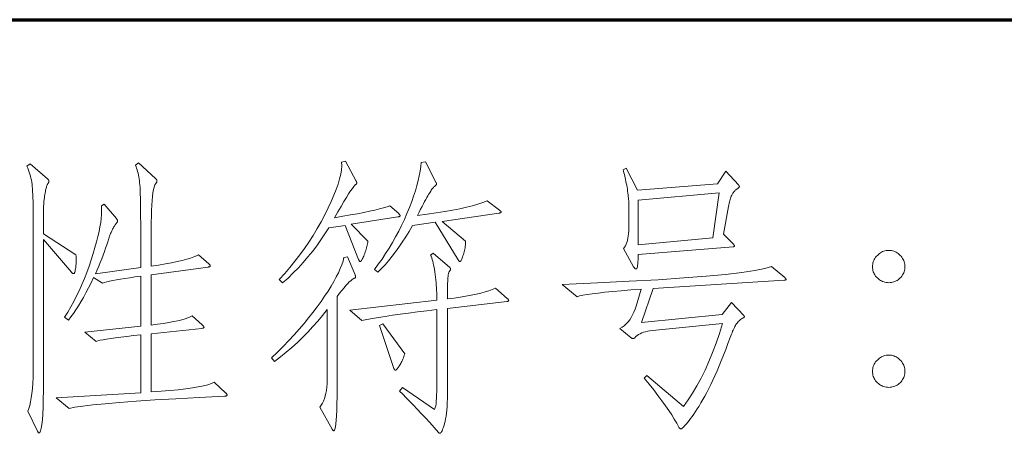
# Model space of a CAD drawing. Extents: x 0 to 1189, y 0 to 841.
# Tile 85 of 132: x 1001 to 1013, y 43 to 48. Entities that reach past the tile are written whole.
import ezdxf

# ---------------------------------------------------------------- set-up
doc = ezdxf.new("R2010")
doc.units = 0

msp = doc.modelspace()

# ---------------------------------------------------------------- linework, layer by layer
at = {"color": 5, "lineweight": 70}
msp.add_line((989, 48), (1114, 48), dxfattribs=at)
at = {"color": 7, "lineweight": 13}
for points in [[(1003.397, 43.459), (1003.399, 43.456), (1003.402, 43.453), (1003.404, 43.451), (1003.406, 43.448), (1003.407, 43.446), (1003.409, 43.443), (1003.409, 43.441), (1003.41, 43.439), (1003.411, 43.437), (1003.411, 43.435), (1003.41, 43.433), (1003.409, 43.431), (1003.408, 43.429), (1003.406, 43.427), (1003.403, 43.426), (1003.399, 43.425), (1003.395, 43.423), (1003.391, 43.422), (1003.385, 43.421), (1003.38, 43.421), (1003.071, 43.405), (1002.789, 43.39), (1002.533, 43.375), (1002.304, 43.36), (1002.102, 43.345), (1001.926, 43.33), (1001.777, 43.316), (1001.654, 43.301), (1001.558, 43.286), (1001.489, 43.271), (1001.329, 43.4), (1002.36, 43.462), (1002.36, 44.167), (1002.272, 44.158), (1002.191, 44.149), (1002.119, 44.14), (1002.053, 44.132), (1001.995, 44.124), (1001.945, 44.116), (1001.902, 44.108), (1001.867, 44.101), (1001.839, 44.094), (1001.818, 44.087), (1001.68, 44.198), (1002.36, 44.271), (1002.36, 44.881), (1002.29, 44.872), (1002.226, 44.862), (1002.166, 44.853), (1002.112, 44.844), (1002.063, 44.835), (1002.019, 44.827), (1001.98, 44.818), (1001.947, 44.81), (1001.918, 44.802), (1001.895, 44.794), (1001.787, 44.864), (1001.755, 44.799), (1001.724, 44.738), (1001.693, 44.679), (1001.662, 44.623), (1001.631, 44.57), (1001.601, 44.52), (1001.571, 44.472), (1001.541, 44.428), (1001.511, 44.386), (1001.482, 44.347), (1001.433, 44.382), (1001.472, 44.444), (1001.51, 44.507), (1001.546, 44.573), (1001.58, 44.64), (1001.613, 44.709), (1001.645, 44.779), (1001.675, 44.851), (1001.704, 44.926), (1001.732, 45.001), (1001.758, 45.079), (1001.782, 45.155), (1001.803, 45.228), (1001.822, 45.297), (1001.839, 45.362), (1001.853, 45.423), (1001.864, 45.481), (1001.873, 45.534), (1001.879, 45.584), (1001.883, 45.63), (1001.884, 45.672), (1001.884, 45.68), (1001.884, 45.687), (1001.884, 45.694), (1001.884, 45.7), (1001.883, 45.707), (1001.883, 45.713), (1001.883, 45.719), (1001.882, 45.724), (1001.882, 45.73), (1001.881, 45.735), (1001.916, 45.755), (1002.065, 45.582), (1002.067, 45.578), (1002.07, 45.575), (1002.072, 45.572), (1002.074, 45.569), (1002.075, 45.566), (1002.076, 45.563), (1002.077, 45.56), (1002.078, 45.557), (1002.078, 45.555), (1002.079, 45.552), (1002.078, 45.55), (1002.078, 45.547), (1002.077, 45.545), (1002.076, 45.542), (1002.075, 45.539), (1002.073, 45.537), (1002.071, 45.534), (1002.069, 45.531), (1002.066, 45.528), (1002.063, 45.525), (1002.06, 45.521), (1002.056, 45.517), (1002.052, 45.511), (1002.048, 45.505), (1002.043, 45.497), (1002.039, 45.489), (1002.033, 45.48), (1002.028, 45.47), (1002.022, 45.459), (1002.016, 45.447), (1002.01, 45.434), (1002.004, 45.422), (1001.999, 45.411), (1001.994, 45.399), (1001.989, 45.389), (1001.985, 45.378), (1001.981, 45.368), (1001.977, 45.358), (1001.974, 45.348), (1001.971, 45.339), (1001.959, 45.3), (1001.947, 45.261), (1001.933, 45.22), (1001.918, 45.179), (1001.903, 45.136), (1001.886, 45.093), (1001.868, 45.048), (1001.849, 45.003), (1001.829, 44.956), (1001.808, 44.909), (1002.36, 44.985), (1002.36, 45.526), (1002.359, 45.597), (1002.359, 45.664), (1002.358, 45.725), (1002.357, 45.781), (1002.356, 45.833), (1002.355, 45.88), (1002.353, 45.921), (1002.351, 45.958), (1002.348, 45.99), (1002.346, 46.017), (1002.343, 46.042), (1002.339, 46.065), (1002.336, 46.088), (1002.331, 46.111), (1002.327, 46.132), (1002.322, 46.153), (1002.316, 46.174), (1002.31, 46.193), (1002.304, 46.212), (1002.297, 46.231), (1002.332, 46.258), (1002.54, 46.068), (1002.543, 46.065), (1002.546, 46.062), (1002.549, 46.059), (1002.551, 46.056), (1002.553, 46.054), (1002.555, 46.051), (1002.556, 46.048), (1002.557, 46.045), (1002.557, 46.043), (1002.557, 46.04), (1002.557, 46.037), (1002.557, 46.034), (1002.556, 46.031), (1002.555, 46.028), (1002.554, 46.025), (1002.552, 46.022), (1002.551, 46.019), (1002.548, 46.015), (1002.546, 46.012), (1002.543, 46.009), (1002.533, 45.99), (1002.523, 45.964), (1002.515, 45.933), (1002.508, 45.895), (1002.502, 45.851), (1002.497, 45.8), (1002.493, 45.744), (1002.49, 45.681), (1002.489, 45.612), (1002.488, 45.537), (1002.488, 45.003), (1002.578, 45.016), (1002.661, 45.03), (1002.736, 45.044), (1002.805, 45.058), (1002.866, 45.072), (1002.92, 45.086), (1002.967, 45.1), (1003.006, 45.114), (1003.039, 45.127), (1003.064, 45.141), (1003.189, 45.03), (1003.192, 45.028), (1003.195, 45.025), (1003.198, 45.022), (1003.2, 45.02), (1003.202, 45.017), (1003.203, 45.015), (1003.204, 45.013), (1003.205, 45.01), (1003.206, 45.008), (1003.206, 45.006), (1003.206, 45.004), (1003.205, 45.002), (1003.204, 45), (1003.202, 44.999), (1003.2, 44.997), (1003.197, 44.996), (1003.194, 44.995), (1003.19, 44.994), (1003.186, 44.993), (1003.182, 44.992), (1002.488, 44.898), (1002.488, 44.284), (1002.565, 44.295), (1002.637, 44.306), (1002.702, 44.317), (1002.76, 44.328), (1002.813, 44.339), (1002.86, 44.351), (1002.9, 44.362), (1002.934, 44.374), (1002.962, 44.387), (1002.984, 44.399), (1003.109, 44.288), (1003.113, 44.284), (1003.116, 44.28), (1003.12, 44.277), (1003.122, 44.273), (1003.125, 44.27), (1003.126, 44.267), (1003.128, 44.265), (1003.129, 44.262), (1003.13, 44.26), (1003.13, 44.258), (1003.129, 44.257), (1003.129, 44.255), (1003.128, 44.254), (1003.126, 44.252), (1003.124, 44.251), (1003.121, 44.25), (1003.118, 44.249), (1003.114, 44.248), (1003.11, 44.247), (1003.105, 44.246), (1002.488, 44.18), (1002.488, 43.473), (1002.607, 43.481), (1002.716, 43.49), (1002.816, 43.499), (1002.907, 43.51), (1002.988, 43.521), (1003.06, 43.533), (1003.123, 43.547), (1003.176, 43.56), (1003.22, 43.575), (1003.255, 43.591)], [(1005.499, 45.641), (1005.502, 45.637), (1005.505, 45.634), (1005.508, 45.631), (1005.51, 45.628), (1005.512, 45.626), (1005.514, 45.623), (1005.515, 45.621), (1005.516, 45.619), (1005.516, 45.617), (1005.516, 45.615), (1005.516, 45.613), (1005.515, 45.612), (1005.514, 45.61), (1005.512, 45.609), (1005.51, 45.607), (1005.506, 45.606), (1005.503, 45.605), (1005.499, 45.604), (1005.494, 45.603), (1005.489, 45.603), (1004.92, 45.513), (1005.124, 45.308), (1005.122, 45.291), (1005.119, 45.275), (1005.116, 45.258), (1005.112, 45.241), (1005.108, 45.225), (1005.103, 45.208), (1005.098, 45.191), (1005.092, 45.175), (1005.086, 45.158), (1005.079, 45.141), (1005.073, 45.126), (1005.066, 45.111), (1005.061, 45.099), (1005.055, 45.088), (1005.05, 45.079), (1005.046, 45.071), (1005.042, 45.066), (1005.038, 45.061), (1005.035, 45.059), (1005.033, 45.058), (1005.03, 45.058), (1005.028, 45.059), (1005.025, 45.06), (1005.023, 45.062), (1005.021, 45.064), (1005.019, 45.067), (1005.016, 45.07), (1005.014, 45.074), (1005.012, 45.078), (1005.01, 45.082), (1004.847, 45.499), (1004.649, 45.467), (1004.602, 45.394), (1004.553, 45.322), (1004.502, 45.251), (1004.449, 45.182), (1004.394, 45.114), (1004.337, 45.048), (1004.278, 44.983), (1004.216, 44.92), (1004.153, 44.858), (1004.087, 44.798), (1004.046, 44.84), (1004.112, 44.912), (1004.175, 44.986), (1004.237, 45.062), (1004.296, 45.139), (1004.353, 45.217), (1004.407, 45.296), (1004.459, 45.377), (1004.508, 45.459), (1004.556, 45.542), (1004.601, 45.627), (1004.642, 45.71), (1004.679, 45.789), (1004.711, 45.864), (1004.738, 45.935), (1004.761, 46.001), (1004.779, 46.063), (1004.793, 46.121), (1004.802, 46.174), (1004.806, 46.224), (1004.805, 46.269), (1004.85, 46.279), (1004.982, 46.036), (1004.984, 46.034), (1004.985, 46.032), (1004.986, 46.03), (1004.987, 46.028), (1004.987, 46.026), (1004.988, 46.024), (1004.989, 46.022), (1004.989, 46.02), (1004.989, 46.018), (1004.989, 46.016), (1004.989, 46.013), (1004.989, 46.011), (1004.988, 46.009), (1004.987, 46.007), (1004.986, 46.005), (1004.984, 46.003), (1004.982, 46.001), (1004.98, 45.999), (1004.978, 45.997), (1004.975, 45.995), (1004.965, 45.986), (1004.952, 45.971), (1004.935, 45.948), (1004.914, 45.919), (1004.89, 45.882), (1004.863, 45.838), (1004.832, 45.787), (1004.798, 45.729), (1004.76, 45.664), (1004.719, 45.592), (1004.818, 45.609), (1004.911, 45.625), (1004.996, 45.64), (1005.074, 45.656), (1005.145, 45.67), (1005.209, 45.685), (1005.265, 45.699), (1005.315, 45.712), (1005.357, 45.725), (1005.392, 45.738)], [(1006.727, 45.683), (1006.73, 45.68), (1006.733, 45.677), (1006.736, 45.675), (1006.738, 45.672), (1006.74, 45.67), (1006.742, 45.668), (1006.743, 45.666), (1006.744, 45.664), (1006.744, 45.662), (1006.745, 45.66), (1006.744, 45.658), (1006.743, 45.657), (1006.742, 45.655), (1006.74, 45.654), (1006.738, 45.653), (1006.734, 45.651), (1006.731, 45.65), (1006.727, 45.649), (1006.722, 45.649), (1006.717, 45.648), (1006.026, 45.547), (1006.311, 45.308), (1006.311, 45.292), (1006.311, 45.276), (1006.31, 45.26), (1006.309, 45.243), (1006.307, 45.227), (1006.304, 45.21), (1006.3, 45.194), (1006.296, 45.177), (1006.292, 45.16), (1006.287, 45.143), (1006.281, 45.127), (1006.276, 45.112), (1006.271, 45.1), (1006.267, 45.089), (1006.263, 45.079), (1006.259, 45.072), (1006.255, 45.066), (1006.252, 45.061), (1006.249, 45.059), (1006.247, 45.058), (1006.244, 45.058), (1006.242, 45.059), (1006.24, 45.06), (1006.237, 45.061), (1006.235, 45.063), (1006.233, 45.066), (1006.231, 45.068), (1006.228, 45.071), (1006.226, 45.075), (1006.224, 45.079), (1005.943, 45.537), (1005.666, 45.495), (1005.625, 45.426), (1005.584, 45.359), (1005.543, 45.296), (1005.502, 45.235), (1005.46, 45.177), (1005.418, 45.122), (1005.375, 45.069), (1005.333, 45.02), (1005.289, 44.973), (1005.246, 44.93), (1005.204, 44.961), (1005.251, 45.025), (1005.297, 45.089), (1005.34, 45.155), (1005.382, 45.222), (1005.423, 45.29), (1005.461, 45.358), (1005.499, 45.428), (1005.534, 45.499), (1005.568, 45.571), (1005.6, 45.644), (1005.63, 45.717), (1005.657, 45.787), (1005.681, 45.855), (1005.702, 45.92), (1005.721, 45.983), (1005.737, 46.044), (1005.75, 46.103), (1005.761, 46.159), (1005.768, 46.214), (1005.773, 46.265), (1005.825, 46.272), (1005.957, 46.016), (1005.958, 46.014), (1005.958, 46.013), (1005.959, 46.011), (1005.959, 46.01), (1005.96, 46.008), (1005.96, 46.007), (1005.96, 46.005), (1005.96, 46.003), (1005.96, 46.002), (1005.961, 46), (1005.96, 45.998), (1005.96, 45.996), (1005.958, 45.994), (1005.957, 45.992), (1005.955, 45.99), (1005.952, 45.987), (1005.949, 45.984), (1005.946, 45.982), (1005.942, 45.979), (1005.938, 45.976), (1005.933, 45.972), (1005.928, 45.967), (1005.923, 45.961), (1005.917, 45.955), (1005.91, 45.947), (1005.903, 45.938), (1005.896, 45.927), (1005.889, 45.916), (1005.88, 45.904), (1005.872, 45.891), (1005.863, 45.875), (1005.852, 45.858), (1005.841, 45.837), (1005.828, 45.814), (1005.814, 45.788), (1005.799, 45.76), (1005.783, 45.729), (1005.766, 45.695), (1005.748, 45.659), (1005.728, 45.62), (1005.846, 45.635), (1005.956, 45.65), (1006.059, 45.667), (1006.155, 45.683), (1006.243, 45.701), (1006.324, 45.719), (1006.398, 45.737), (1006.464, 45.757), (1006.523, 45.776), (1006.575, 45.797)], [(1001.572, 45.141), (1001.573, 45.124), (1001.574, 45.107), (1001.575, 45.091), (1001.575, 45.074), (1001.575, 45.059), (1001.574, 45.043), (1001.573, 45.028), (1001.572, 45.013), (1001.571, 44.998), (1001.569, 44.983), (1001.567, 44.97), (1001.564, 44.958), (1001.562, 44.947), (1001.56, 44.938), (1001.557, 44.93), (1001.555, 44.924), (1001.552, 44.919), (1001.55, 44.915), (1001.547, 44.913), (1001.544, 44.912), (1001.542, 44.913), (1001.539, 44.913), (1001.536, 44.914), (1001.533, 44.915), (1001.53, 44.917), (1001.528, 44.919), (1001.525, 44.921), (1001.522, 44.923), (1001.519, 44.926), (1001.517, 44.93), (1001.177, 45.325), (1001.177, 43.611), (1001.176, 43.49), (1001.174, 43.382), (1001.172, 43.286), (1001.168, 43.203), (1001.163, 43.133), (1001.157, 43.075), (1001.149, 43.031), (1001.141, 42.999), (1001.132, 42.98), (1001.121, 42.973), (1001.12, 42.973), (1001.118, 42.974), (1001.117, 42.975), (1001.115, 42.976), (1001.113, 42.978), (1001.112, 42.981), (1001.11, 42.983), (1001.108, 42.986), (1001.106, 42.99), (1001.104, 42.994), (1000.986, 43.24), (1000.998, 43.272), (1001.01, 43.309), (1001.019, 43.352), (1001.028, 43.4), (1001.035, 43.454), (1001.041, 43.513), (1001.046, 43.577), (1001.049, 43.647), (1001.051, 43.722), (1001.052, 43.802), (1001.052, 45.492), (1001.052, 45.56), (1001.051, 45.624), (1001.051, 45.684), (1001.05, 45.738), (1001.049, 45.789), (1001.047, 45.835), (1001.046, 45.876), (1001.044, 45.912), (1001.042, 45.945), (1001.04, 45.972), (1001.037, 45.997), (1001.033, 46.023), (1001.029, 46.048), (1001.023, 46.073), (1001.017, 46.097), (1001.011, 46.122), (1001.003, 46.147), (1000.995, 46.171), (1000.985, 46.196), (1000.975, 46.22), (1001.014, 46.248), (1001.225, 46.064), (1001.229, 46.061), (1001.231, 46.059), (1001.234, 46.056), (1001.236, 46.053), (1001.238, 46.05), (1001.24, 46.047), (1001.241, 46.045), (1001.242, 46.042), (1001.242, 46.039), (1001.243, 46.036), (1001.242, 46.033), (1001.242, 46.03), (1001.241, 46.027), (1001.24, 46.023), (1001.238, 46.019), (1001.236, 46.015), (1001.234, 46.011), (1001.231, 46.006), (1001.229, 46.002), (1001.225, 45.996), (1001.222, 45.991), (1001.218, 45.983), (1001.215, 45.974), (1001.212, 45.964), (1001.208, 45.953), (1001.205, 45.94), (1001.202, 45.925), (1001.199, 45.909), (1001.195, 45.892), (1001.192, 45.873), (1001.189, 45.854), (1001.187, 45.834), (1001.184, 45.814), (1001.182, 45.794), (1001.181, 45.774), (1001.179, 45.754), (1001.178, 45.734), (1001.177, 45.713), (1001.177, 45.693), (1001.177, 45.672), (1001.177, 45.395)], [(1009.478, 46.158), (1009.634, 45.991), (1009.636, 45.989), (1009.638, 45.987), (1009.64, 45.985), (1009.641, 45.983), (1009.642, 45.981), (1009.643, 45.979), (1009.644, 45.977), (1009.644, 45.975), (1009.645, 45.973), (1009.645, 45.97), (1009.644, 45.968), (1009.643, 45.966), (1009.642, 45.963), (1009.64, 45.96), (1009.637, 45.957), (1009.633, 45.954), (1009.629, 45.951), (1009.625, 45.947), (1009.619, 45.943), (1009.613, 45.939), (1009.607, 45.935), (1009.601, 45.93), (1009.595, 45.925), (1009.589, 45.919), (1009.583, 45.912), (1009.578, 45.906), (1009.572, 45.898), (1009.567, 45.89), (1009.561, 45.882), (1009.556, 45.873), (1009.551, 45.864), (1009.546, 45.853), (1009.541, 45.841), (1009.537, 45.828), (1009.532, 45.814), (1009.528, 45.799), (1009.524, 45.783), (1009.52, 45.766), (1009.516, 45.747), (1009.513, 45.728), (1009.45, 45.391), (1009.572, 45.27), (1009.574, 45.267), (1009.577, 45.264), (1009.579, 45.262), (1009.581, 45.259), (1009.582, 45.257), (1009.583, 45.255), (1009.584, 45.253), (1009.585, 45.251), (1009.586, 45.249), (1009.586, 45.247), (1009.586, 45.245), (1009.585, 45.244), (1009.584, 45.243), (1009.583, 45.242), (1009.581, 45.241), (1009.579, 45.24), (1009.577, 45.239), (1009.575, 45.239), (1009.572, 45.239), (1009.568, 45.238), (1008.413, 45.145), (1008.413, 45.111), (1008.412, 45.081), (1008.411, 45.055), (1008.409, 45.032), (1008.406, 45.012), (1008.403, 44.996), (1008.4, 44.984), (1008.395, 44.975), (1008.391, 44.97), (1008.385, 44.968), (1008.383, 44.968), (1008.381, 44.969), (1008.378, 44.97), (1008.376, 44.972), (1008.373, 44.975), (1008.37, 44.978), (1008.367, 44.981), (1008.364, 44.986), (1008.361, 44.99), (1008.358, 44.996), (1008.236, 45.218), (1008.248, 45.233), (1008.259, 45.251), (1008.268, 45.27), (1008.276, 45.292), (1008.283, 45.316), (1008.289, 45.341), (1008.293, 45.369), (1008.296, 45.399), (1008.298, 45.43), (1008.299, 45.464), (1008.299, 45.766), (1008.298, 45.78), (1008.298, 45.796), (1008.297, 45.813), (1008.295, 45.83), (1008.293, 45.849), (1008.291, 45.87), (1008.288, 45.891), (1008.285, 45.913), (1008.282, 45.937), (1008.278, 45.962), (1008.274, 45.987), (1008.269, 46.011), (1008.265, 46.034), (1008.26, 46.057), (1008.255, 46.078), (1008.25, 46.099), (1008.245, 46.119), (1008.24, 46.139), (1008.235, 46.157), (1008.229, 46.175), (1008.267, 46.196), (1008.406, 45.925), (1009.378, 46.005)], [(1009.398, 45.894), (1008.413, 45.807), (1008.413, 45.263), (1009.322, 45.346)], [(1011.462, 45.193), (1011.478, 45.193), (1011.494, 45.191), (1011.508, 45.188), (1011.523, 45.184), (1011.537, 45.179), (1011.551, 45.172), (1011.564, 45.164), (1011.577, 45.156), (1011.589, 45.146), (1011.601, 45.134), (1011.612, 45.122), (1011.622, 45.11), (1011.631, 45.097), (1011.639, 45.084), (1011.645, 45.07), (1011.651, 45.056), (1011.655, 45.042), (1011.658, 45.027), (1011.66, 45.011), (1011.66, 44.996), (1011.66, 44.98), (1011.658, 44.965), (1011.655, 44.95), (1011.651, 44.935), (1011.645, 44.921), (1011.639, 44.908), (1011.631, 44.895), (1011.622, 44.882), (1011.612, 44.87), (1011.601, 44.859), (1011.589, 44.848), (1011.577, 44.838), (1011.564, 44.829), (1011.551, 44.822), (1011.537, 44.816), (1011.523, 44.811), (1011.508, 44.807), (1011.494, 44.804), (1011.478, 44.802), (1011.462, 44.801), (1011.447, 44.802), (1011.431, 44.804), (1011.416, 44.807), (1011.402, 44.811), (1011.388, 44.816), (1011.374, 44.822), (1011.361, 44.829), (1011.348, 44.838), (1011.336, 44.848), (1011.324, 44.859), (1011.312, 44.87), (1011.302, 44.882), (1011.294, 44.895), (1011.286, 44.908), (1011.279, 44.921), (1011.274, 44.935), (1011.27, 44.95), (1011.267, 44.965), (1011.265, 44.98), (1011.265, 44.996), (1011.265, 45.011), (1011.267, 45.027), (1011.27, 45.042), (1011.274, 45.056), (1011.279, 45.07), (1011.286, 45.084), (1011.294, 45.097), (1011.302, 45.11), (1011.312, 45.122), (1011.324, 45.134), (1011.336, 45.146), (1011.348, 45.156), (1011.361, 45.164), (1011.374, 45.172), (1011.388, 45.179), (1011.402, 45.184), (1011.416, 45.188), (1011.431, 45.191), (1011.447, 45.193)], [(1004.968, 44.895), (1004.97, 44.892), (1004.971, 44.89), (1004.972, 44.887), (1004.973, 44.884), (1004.974, 44.882), (1004.974, 44.88), (1004.975, 44.877), (1004.975, 44.875), (1004.975, 44.873), (1004.975, 44.871), (1004.975, 44.869), (1004.974, 44.867), (1004.973, 44.865), (1004.972, 44.863), (1004.97, 44.861), (1004.968, 44.86), (1004.965, 44.858), (1004.962, 44.856), (1004.958, 44.855), (1004.954, 44.853), (1004.944, 44.848), (1004.931, 44.839), (1004.916, 44.826), (1004.898, 44.81), (1004.879, 44.79), (1004.857, 44.766), (1004.834, 44.739), (1004.808, 44.708), (1004.78, 44.673), (1004.75, 44.635), (1004.75, 43.511), (1004.749, 43.414), (1004.748, 43.327), (1004.746, 43.251), (1004.743, 43.184), (1004.739, 43.128), (1004.735, 43.083), (1004.729, 43.047), (1004.723, 43.021), (1004.716, 43.006), (1004.708, 43.001), (1004.707, 43.001), (1004.705, 43.002), (1004.704, 43.002), (1004.702, 43.004), (1004.7, 43.005), (1004.699, 43.007), (1004.697, 43.009), (1004.695, 43.012), (1004.693, 43.015), (1004.691, 43.018), (1004.538, 43.289), (1004.555, 43.311), (1004.571, 43.335), (1004.584, 43.362), (1004.596, 43.391), (1004.606, 43.422), (1004.614, 43.456), (1004.62, 43.492), (1004.625, 43.531), (1004.627, 43.572), (1004.628, 43.615), (1004.628, 44.475), (1004.573, 44.404), (1004.515, 44.335), (1004.456, 44.267), (1004.394, 44.201), (1004.331, 44.137), (1004.266, 44.075), (1004.199, 44.014), (1004.13, 43.956), (1004.059, 43.899), (1003.987, 43.844), (1003.952, 43.886), (1004.025, 43.957), (1004.095, 44.027), (1004.162, 44.097), (1004.226, 44.167), (1004.288, 44.236), (1004.347, 44.304), (1004.403, 44.372), (1004.456, 44.439), (1004.506, 44.506), (1004.554, 44.572), (1004.598, 44.637), (1004.639, 44.699), (1004.676, 44.759), (1004.709, 44.816), (1004.739, 44.871), (1004.765, 44.923), (1004.788, 44.973), (1004.806, 45.02), (1004.822, 45.064), (1004.833, 45.107), (1004.875, 45.117)], [(1006.821, 44.611), (1006.824, 44.607), (1006.827, 44.604), (1006.83, 44.601), (1006.832, 44.598), (1006.834, 44.595), (1006.835, 44.593), (1006.837, 44.591), (1006.837, 44.588), (1006.838, 44.586), (1006.838, 44.585), (1006.838, 44.583), (1006.837, 44.581), (1006.836, 44.58), (1006.834, 44.578), (1006.832, 44.577), (1006.829, 44.576), (1006.826, 44.575), (1006.823, 44.574), (1006.818, 44.573), (1006.814, 44.572), (1006.092, 44.489), (1006.092, 43.504), (1006.092, 43.447), (1006.091, 43.393), (1006.089, 43.343), (1006.087, 43.296), (1006.084, 43.253), (1006.08, 43.213), (1006.075, 43.177), (1006.07, 43.144), (1006.064, 43.115), (1006.058, 43.089), (1006.051, 43.067), (1006.044, 43.046), (1006.038, 43.028), (1006.032, 43.013), (1006.026, 43), (1006.02, 42.989), (1006.014, 42.98), (1006.009, 42.974), (1006.004, 42.971), (1005.999, 42.97), (1005.997, 42.97), (1005.996, 42.97), (1005.995, 42.971), (1005.993, 42.971), (1005.992, 42.972), (1005.99, 42.973), (1005.989, 42.975), (1005.988, 42.976), (1005.986, 42.978), (1005.985, 42.98), (1005.929, 43.041), (1005.876, 43.1), (1005.824, 43.156), (1005.774, 43.21), (1005.725, 43.262), (1005.679, 43.311), (1005.634, 43.358), (1005.591, 43.402), (1005.549, 43.444), (1005.51, 43.483), (1005.544, 43.528), (1005.933, 43.258), (1005.939, 43.268), (1005.944, 43.283), (1005.949, 43.303), (1005.953, 43.329), (1005.956, 43.359), (1005.959, 43.395), (1005.961, 43.435), (1005.963, 43.481), (1005.964, 43.531), (1005.964, 43.587), (1005.964, 44.475), (1005.842, 44.461), (1005.728, 44.447), (1005.62, 44.432), (1005.518, 44.419), (1005.424, 44.405), (1005.336, 44.392), (1005.255, 44.378), (1005.18, 44.365), (1005.113, 44.353), (1005.052, 44.34), (1004.906, 44.468), (1005.964, 44.59), (1005.964, 44.62), (1005.963, 44.65), (1005.962, 44.68), (1005.961, 44.711), (1005.959, 44.742), (1005.956, 44.773), (1005.954, 44.805), (1005.951, 44.836), (1005.947, 44.868), (1005.943, 44.9), (1005.939, 44.932), (1005.934, 44.961), (1005.929, 44.989), (1005.924, 45.016), (1005.919, 45.04), (1005.913, 45.063), (1005.907, 45.084), (1005.901, 45.104), (1005.894, 45.122), (1005.888, 45.138), (1005.919, 45.159), (1006.12, 44.985), (1006.122, 44.984), (1006.124, 44.982), (1006.125, 44.981), (1006.127, 44.979), (1006.128, 44.977), (1006.129, 44.976), (1006.13, 44.974), (1006.13, 44.972), (1006.13, 44.97), (1006.13, 44.968), (1006.13, 44.966), (1006.13, 44.963), (1006.129, 44.961), (1006.128, 44.958), (1006.127, 44.955), (1006.125, 44.952), (1006.124, 44.949), (1006.122, 44.946), (1006.119, 44.942), (1006.117, 44.938), (1006.114, 44.934), (1006.111, 44.929), (1006.109, 44.924), (1006.107, 44.917), (1006.105, 44.91), (1006.103, 44.902), (1006.101, 44.894), (1006.1, 44.885), (1006.099, 44.875), (1006.098, 44.864), (1006.097, 44.851), (1006.096, 44.836), (1006.095, 44.817), (1006.094, 44.796), (1006.094, 44.771), (1006.093, 44.743), (1006.093, 44.713), (1006.093, 44.68), (1006.092, 44.643), (1006.092, 44.604), (1006.172, 44.614), (1006.247, 44.624), (1006.317, 44.636), (1006.382, 44.648), (1006.443, 44.661), (1006.499, 44.674), (1006.55, 44.689), (1006.596, 44.704), (1006.638, 44.719), (1006.675, 44.735)], [(1010.196, 44.864), (1010.2, 44.861), (1010.202, 44.858), (1010.205, 44.856), (1010.207, 44.854), (1010.209, 44.851), (1010.211, 44.849), (1010.212, 44.847), (1010.213, 44.845), (1010.213, 44.843), (1010.214, 44.841), (1010.213, 44.84), (1010.213, 44.838), (1010.211, 44.837), (1010.21, 44.836), (1010.208, 44.835), (1010.205, 44.834), (1010.202, 44.833), (1010.198, 44.833), (1010.194, 44.833), (1010.189, 44.833), (1008.597, 44.732), (1008.455, 44.319), (1009.437, 44.416), (1009.548, 44.559), (1009.697, 44.402), (1009.699, 44.4), (1009.7, 44.398), (1009.702, 44.397), (1009.703, 44.395), (1009.704, 44.393), (1009.705, 44.392), (1009.706, 44.39), (1009.707, 44.389), (1009.707, 44.388), (1009.707, 44.387), (1009.707, 44.386), (1009.707, 44.385), (1009.706, 44.384), (1009.705, 44.382), (1009.704, 44.381), (1009.702, 44.38), (1009.7, 44.379), (1009.698, 44.377), (1009.696, 44.376), (1009.693, 44.375), (1009.682, 44.368), (1009.671, 44.361), (1009.66, 44.354), (1009.651, 44.346), (1009.641, 44.338), (1009.632, 44.33), (1009.624, 44.321), (1009.617, 44.311), (1009.61, 44.302), (1009.603, 44.291), (1009.597, 44.28), (1009.59, 44.269), (1009.584, 44.256), (1009.577, 44.241), (1009.57, 44.226), (1009.563, 44.21), (1009.556, 44.193), (1009.549, 44.175), (1009.541, 44.156), (1009.534, 44.135), (1009.506, 44.06), (1009.479, 43.988), (1009.452, 43.919), (1009.425, 43.853), (1009.399, 43.789), (1009.373, 43.728), (1009.347, 43.67), (1009.322, 43.615), (1009.297, 43.562), (1009.272, 43.513), (1009.247, 43.466), (1009.224, 43.421), (1009.2, 43.379), (1009.177, 43.339), (1009.155, 43.301), (1009.133, 43.266), (1009.112, 43.233), (1009.091, 43.202), (1009.071, 43.174), (1009.051, 43.148), (1009.033, 43.125), (1009.016, 43.104), (1009, 43.086), (1008.986, 43.07), (1008.974, 43.056), (1008.963, 43.045), (1008.954, 43.036), (1008.946, 43.03), (1008.94, 43.026), (1008.935, 43.025), (1008.932, 43.025), (1008.928, 43.026), (1008.925, 43.027), (1008.921, 43.029), (1008.918, 43.03), (1008.915, 43.033), (1008.913, 43.035), (1008.91, 43.039), (1008.908, 43.042), (1008.906, 43.046), (1008.882, 43.092), (1008.853, 43.141), (1008.821, 43.193), (1008.785, 43.247), (1008.745, 43.305), (1008.701, 43.366), (1008.653, 43.43), (1008.602, 43.497), (1008.546, 43.566), (1008.486, 43.639), (1008.517, 43.674), (1008.965, 43.296), (1009.021, 43.375), (1009.076, 43.458), (1009.128, 43.547), (1009.179, 43.64), (1009.227, 43.739), (1009.274, 43.842), (1009.319, 43.951), (1009.361, 44.064), (1009.401, 44.182), (1009.44, 44.305), (1008.587, 44.219), (1008.557, 44.215), (1008.529, 44.211), (1008.503, 44.205), (1008.479, 44.198), (1008.456, 44.19), (1008.436, 44.181), (1008.417, 44.17), (1008.4, 44.159), (1008.385, 44.146), (1008.372, 44.132), (1008.369, 44.13), (1008.367, 44.128), (1008.365, 44.127), (1008.363, 44.125), (1008.361, 44.124), (1008.359, 44.123), (1008.357, 44.122), (1008.355, 44.122), (1008.353, 44.122), (1008.351, 44.121), (1008.349, 44.122), (1008.346, 44.122), (1008.344, 44.122), (1008.342, 44.123), (1008.339, 44.124), (1008.337, 44.125), (1008.334, 44.127), (1008.332, 44.128), (1008.329, 44.13), (1008.326, 44.132), (1008.191, 44.243), (1008.218, 44.259), (1008.243, 44.278), (1008.267, 44.3), (1008.289, 44.323), (1008.31, 44.35), (1008.329, 44.378), (1008.346, 44.409), (1008.362, 44.443), (1008.376, 44.479), (1008.389, 44.517), (1008.451, 44.722), (1008.324, 44.713), (1008.208, 44.704), (1008.103, 44.695), (1008.008, 44.685), (1007.925, 44.676), (1007.852, 44.667), (1007.791, 44.658), (1007.74, 44.649), (1007.7, 44.64), (1007.671, 44.631), (1007.49, 44.781), (1007.917, 44.799), (1008.305, 44.818), (1008.655, 44.838), (1008.967, 44.859), (1009.24, 44.88), (1009.476, 44.903), (1009.673, 44.926), (1009.833, 44.949), (1009.954, 44.974), (1010.037, 44.999)], [(1005.572, 43.938), (1005.567, 43.921), (1005.562, 43.904), (1005.556, 43.888), (1005.55, 43.873), (1005.544, 43.858), (1005.538, 43.844), (1005.531, 43.831), (1005.524, 43.818), (1005.517, 43.805), (1005.51, 43.794), (1005.502, 43.783), (1005.495, 43.773), (1005.489, 43.764), (1005.483, 43.757), (1005.478, 43.751), (1005.473, 43.746), (1005.469, 43.742), (1005.465, 43.739), (1005.462, 43.737), (1005.459, 43.736), (1005.457, 43.737), (1005.455, 43.737), (1005.452, 43.738), (1005.45, 43.74), (1005.448, 43.742), (1005.447, 43.744), (1005.445, 43.747), (1005.443, 43.75), (1005.442, 43.753), (1005.44, 43.757), (1005.267, 44.281), (1005.305, 44.302)], [(1011.462, 43.92), (1011.478, 43.92), (1011.494, 43.918), (1011.508, 43.915), (1011.523, 43.911), (1011.537, 43.905), (1011.551, 43.899), (1011.564, 43.891), (1011.577, 43.882), (1011.589, 43.872), (1011.601, 43.861), (1011.612, 43.849), (1011.622, 43.837), (1011.631, 43.824), (1011.639, 43.811), (1011.645, 43.797), (1011.651, 43.783), (1011.655, 43.768), (1011.658, 43.754), (1011.66, 43.738), (1011.66, 43.722), (1011.66, 43.707), (1011.658, 43.691), (1011.655, 43.677), (1011.651, 43.662), (1011.645, 43.648), (1011.639, 43.635), (1011.631, 43.622), (1011.622, 43.609), (1011.612, 43.597), (1011.601, 43.585), (1011.589, 43.575), (1011.577, 43.565), (1011.564, 43.556), (1011.551, 43.549), (1011.537, 43.543), (1011.523, 43.537), (1011.508, 43.533), (1011.494, 43.53), (1011.478, 43.529), (1011.462, 43.528), (1011.447, 43.529), (1011.431, 43.53), (1011.416, 43.533), (1011.402, 43.537), (1011.388, 43.543), (1011.374, 43.549), (1011.361, 43.556), (1011.348, 43.565), (1011.336, 43.575), (1011.324, 43.585), (1011.312, 43.597), (1011.302, 43.609), (1011.294, 43.622), (1011.286, 43.635), (1011.279, 43.648), (1011.274, 43.662), (1011.27, 43.677), (1011.267, 43.691), (1011.265, 43.707), (1011.265, 43.722), (1011.265, 43.738), (1011.267, 43.754), (1011.27, 43.768), (1011.274, 43.783), (1011.279, 43.797), (1011.286, 43.811), (1011.294, 43.824), (1011.302, 43.837), (1011.312, 43.849), (1011.324, 43.861), (1011.336, 43.872), (1011.348, 43.882), (1011.361, 43.891), (1011.374, 43.899), (1011.388, 43.905), (1011.402, 43.911), (1011.416, 43.915), (1011.431, 43.918), (1011.447, 43.92)]]:
    msp.add_lwpolyline(points, close=True, dxfattribs=at)

doc.saveas('drawing.dxf')
